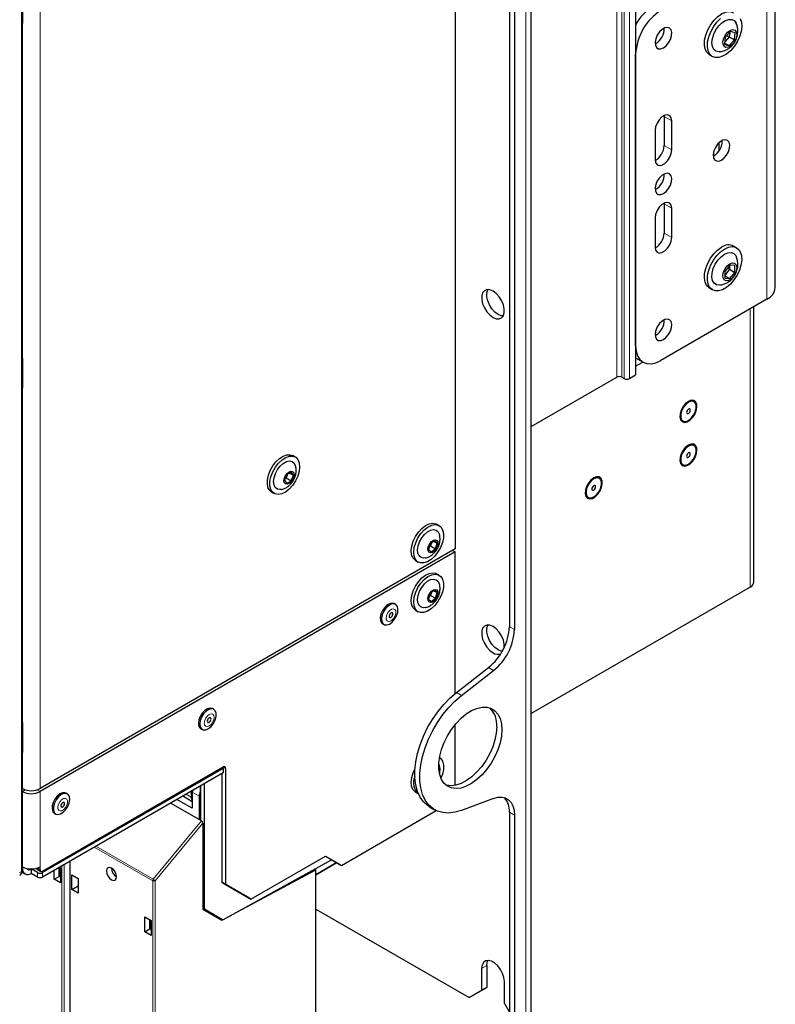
# Paper-space layout 'Blatt2' of a CAD drawing. Header units: millimetres. Extents: x 5 to 418, y 2 to 292.
# Tile 38 of 68: x 137 to 189, y 100 to 169. Entities that reach past the tile are written whole.
import ezdxf

# ---------------------------------------------------------------- set-up
doc = ezdxf.new("R2010")
doc.units = ezdxf.units.MM

psp = doc.layouts.new('Blatt2')

# ---------------------------------------------------------------- linework, layer by layer
at = {"color": 7, "linetype": 'Continuous', "lineweight": 25}
for p, q in [((179.714, 222.002), (179.714, 144.431)), ((172.39, 98.451), (172.39, 220.932)), ((170.875, 199.001), (170.875, 126.813)), ((171.229, 198.797), (171.229, 126.609)), ((167.074, 190.434), (167.074, 132.256)), ((136.743, 109.712), (136.743, 177.273)), ((189.492, 150.554), (189.492, 175.05)), ((136.775, 171.105), (136.775, 169.135)), ((136.756, 120.15), (136.756, 169.065)), ((136.775, 169.12), (136.775, 169.064)), ((186.353, 168.472), (185.979, 168.068)), ((186.269, 168.099), (186.083, 168.18)), ((186.297, 168.412), (186.269, 168.099)), ((186.682, 168.382), (186.353, 168.472)), ((186.636, 167.887), (186.682, 168.382)), ((181.128, 167.641), (181.077, 167.614)), ((185.979, 168.068), (185.934, 167.573)), ((185.934, 167.573), (186.262, 167.483)), ((185.942, 167.667), (186.262, 167.483)), ((186.269, 168.099), (185.95, 167.756)), ((186.262, 167.483), (186.636, 167.887)), ((186.269, 168.099), (186.636, 167.887)), ((179.714, 146.472), (179.714, 166.886)), ((184.874, 166.842), (185.087, 166.719)), ((181.709, 162.585), (181.712, 162.527)), ((181.712, 162.527), (181.712, 160.486)), ((182.242, 160.18), (182.242, 162.221)), ((181.075, 161.548), (181.075, 159.506)), ((185.565, 160.15), (185.565, 160.705)), ((185.165, 160.016), (185.165, 159.765)), ((185.194, 159.781), (185.143, 159.755)), ((181.128, 157.434), (181.077, 157.407)), ((181.709, 156.461), (181.712, 156.403)), ((181.712, 156.403), (181.712, 154.362)), ((182.242, 154.056), (182.242, 156.097)), ((181.075, 155.424), (181.075, 153.382)), ((186.786, 153.333), (186.574, 153.456)), ((186.308, 152.118), (185.954, 151.678)), ((186.294, 151.827), (185.954, 151.405)), ((185.954, 151.678), (185.954, 151.207)), ((186.294, 151.827), (186.12, 151.885)), ((186.294, 152.1), (186.294, 151.827)), ((186.294, 151.827), (186.661, 151.615)), ((186.661, 152.086), (186.308, 152.118)), ((186.661, 151.615), (186.661, 152.086)), ((185.954, 151.379), (186.308, 151.175)), ((185.954, 151.207), (186.308, 151.175)), ((186.308, 151.175), (186.661, 151.615)), ((184.874, 150.511), (185.087, 150.389)), ((188.906, 149.738), (181.482, 145.451)), ((187.996, 129.947), (187.996, 149.212)), ((181.128, 147.227), (181.077, 147.201)), ((136.775, 145.588), (136.775, 143.547)), ((179.714, 145.627), (180.232, 145.328)), ((179.714, 145.043), (180.219, 145.335)), ((172.39, 140.815), (178.388, 144.278)), ((178.742, 144.278), (178.918, 144.176)), ((179.272, 144.176), (179.714, 144.431)), ((136.775, 143.676), (136.756, 143.702)), ((183.796, 142.56), (183.79, 142.564)), ((183.015, 141.221), (183.021, 141.218)), ((183.796, 139.498), (183.79, 139.502)), ((155.879, 138.689), (155.703, 138.791)), ((183.015, 138.159), (183.021, 138.156)), ((155.292, 137.459), (155.136, 137.065)), ((155.239, 137.221), (155.186, 137.19)), ((155.239, 137.221), (155.209, 137.248)), ((155.345, 137.489), (155.239, 137.221)), ((155.239, 137.221), (155.593, 137.016)), ((155.598, 137.632), (155.292, 137.459)), ((155.481, 137.565), (155.749, 137.411)), ((155.593, 137.016), (155.749, 137.411)), ((155.749, 137.411), (155.598, 137.632)), ((177.167, 137.202), (177.161, 137.206)), ((155.136, 137.065), (155.287, 136.843)), ((155.287, 136.843), (155.593, 137.016)), ((154.228, 136.236), (154.405, 136.134)), ((176.386, 135.863), (176.392, 135.86)), ((165.956, 133.89), (165.779, 133.992)), ((165.328, 132.606), (165.216, 132.212)), ((165.356, 132.477), (165.274, 132.415)), ((165.302, 132.515), (165.356, 132.477)), ((165.631, 132.833), (165.328, 132.606)), ((165.41, 132.668), (165.356, 132.477)), ((165.356, 132.477), (165.71, 132.273)), ((165.588, 132.801), (165.822, 132.667)), ((165.822, 132.667), (165.631, 132.833)), ((165.71, 132.273), (165.822, 132.667)), ((167.074, 132.256), (138.012, 115.478)), ((167.074, 132.051), (138.012, 115.274)), ((165.216, 132.212), (165.407, 132.046)), ((165.407, 132.046), (165.71, 132.273)), ((167.074, 132.051), (166.898, 132.153)), ((167.074, 122.131), (167.074, 132.051)), ((164.304, 131.438), (164.481, 131.336)), ((165.956, 130.42), (165.779, 130.522)), ((187.74, 129.589), (172.39, 120.728)), ((165.328, 129.136), (165.216, 128.742)), ((165.356, 129.007), (165.274, 128.945)), ((165.302, 129.045), (165.356, 129.007)), ((165.631, 129.363), (165.328, 129.136)), ((165.41, 129.197), (165.356, 129.007)), ((165.356, 129.007), (165.71, 128.803)), ((165.588, 129.331), (165.822, 129.196)), ((165.822, 129.196), (165.631, 129.363)), ((165.71, 128.803), (165.822, 129.196)), ((162.904, 128.38), (162.816, 128.431)), ((165.216, 128.742), (165.407, 128.575)), ((165.407, 128.575), (165.71, 128.803)), ((164.304, 127.967), (164.481, 127.865)), ((161.999, 127.017), (162.088, 126.966)), ((167.168, 122.205), (169.414, 123.959)), ((167.521, 122.001), (169.768, 123.755)), ((150.176, 121.032), (150.088, 121.083)), ((136.775, 120.071), (136.775, 118.102)), ((167.074, 115.713), (167.074, 119.961)), ((149.272, 119.67), (149.36, 119.619)), ((136.756, 110.106), (136.756, 118.031)), ((136.775, 118.086), (136.775, 118.03)), ((165.928, 117.182), (165.962, 117.096)), ((138.189, 109.701), (150.829, 116.998)), ((150.829, 116.896), (138.189, 109.599)), ((150.829, 116.59), (138.189, 109.293)), ((150.74, 116.947), (150.829, 116.896)), ((150.74, 116.947), (150.74, 116.947)), ((150.74, 116.539), (150.74, 108.924)), ((150.829, 116.896), (150.829, 116.59)), ((151.005, 116.896), (151.005, 108.771)), ((149.535, 107.091), (149.535, 115.843)), ((136.775, 115.478), (136.756, 115.489)), ((136.775, 115.274), (136.756, 115.285)), ((139.923, 115.113), (139.835, 115.164)), ((148.672, 115.228), (148.672, 114.106)), ((149.226, 115.665), (149.226, 113.275)), ((164.304, 115.229), (164.481, 115.127)), ((149.149, 113.32), (147.157, 114.47)), ((148.672, 114.106), (147.599, 114.725)), ((148.05, 114.946), (148.672, 114.587)), ((149.149, 114.953), (149.149, 113.32)), ((169.768, 114.799), (167.521, 113.959)), ((139.018, 113.751), (139.107, 113.7)), ((159.12, 110.108), (165.758, 113.94)), ((165.282, 114.208), (165.635, 114.004)), ((170.875, 113.836), (170.875, 98.707)), ((149.315, 113.224), (149.149, 113.32)), ((149.402, 113.057), (149.402, 107.049)), ((171.229, 113.632), (171.229, 98.502)), ((140.095, 110.394), (140.095, 93.143)), ((150.859, 106.324), (158.412, 110.495)), ((152.773, 107.75), (157.988, 110.761)), ((157.316, 109.453), (158.785, 110.301)), ((158.785, 110.301), (157.316, 109.453)), ((157.988, 110.761), (159.12, 110.108)), ((157.988, 110.761), (158.854, 110.261)), ((158.412, 110.495), (158.412, 110.516)), ((136.724, 109.639), (136.956, 109.505)), ((136.775, 109.905), (136.775, 110.008)), ((137.394, 109.854), (137.394, 109.548)), ((137.836, 109.599), (137.394, 109.854)), ((137.799, 109.842), (138.064, 109.689)), ((138.012, 109.803), (138.012, 110.008)), ((138.992, 109.133), (138.992, 109.756)), ((139.346, 109.337), (139.346, 109.961)), ((139.35, 109.963), (139.434, 109.914)), ((139.382, 109.316), (139.382, 109.944)), ((139.434, 109.914), (139.434, 108.877)), ((151.126, 106.472), (157.316, 109.8)), ((157.237, 109.846), (157.316, 109.8)), ((157.316, 96.253), (157.316, 109.8)), ((158.854, 110.261), (159.12, 110.108)), ((137.836, 109.293), (137.394, 109.548)), ((138.992, 109.133), (139.346, 109.337)), ((139.434, 108.877), (138.992, 109.133)), ((139.386, 109.314), (139.346, 109.337)), ((139.386, 109.314), (139.434, 109.342)), ((140.233, 108.416), (140.233, 109.453)), ((140.233, 109.453), (140.675, 109.198)), ((140.675, 109.198), (140.675, 108.161)), ((150.74, 108.924), (151.005, 108.771)), ((152.508, 107.904), (150.74, 108.924)), ((140.233, 108.416), (140.675, 108.671)), ((140.675, 108.161), (140.233, 108.416)), ((151.005, 108.771), (152.773, 107.75)), ((152.773, 107.75), (152.508, 107.904)), ((149.402, 107.125), (150.498, 106.492)), ((149.402, 107.049), (150.751, 106.27)), ((149.561, 107.033), (150.798, 106.319)), ((157.316, 107.044), (168.047, 100.849)), ((145.356, 106.496), (145.798, 106.241)), ((145.356, 105.459), (145.356, 106.496)), ((145.71, 105.663), (145.71, 106.291)), ((145.746, 105.642), (145.746, 106.27)), ((145.798, 106.241), (145.798, 105.204)), ((150.452, 106.443), (150.517, 106.481)), ((150.498, 106.492), (150.798, 106.319)), ((150.751, 106.27), (150.833, 106.315)), ((145.356, 105.459), (145.71, 105.663)), ((145.798, 105.204), (145.356, 105.459)), ((145.749, 105.64), (145.71, 105.663)), ((145.749, 105.64), (145.798, 105.668)), ((168.931, 102.891), (168.931, 101.36)), ((169.284, 103.095), (169.284, 101.564)), ((168.047, 100.849), (168.931, 101.36)), ((169.284, 101.564), (168.4, 101.054)), ((168.931, 101.36), (169.284, 101.564)), ((170.522, 100.441), (170.522, 101.972)), ((168.4, 101.054), (168.047, 100.849)), ((170.522, 100.441), (170.875, 99.829))]:
    psp.add_line(p, q, dxfattribs=at)
at = {"color": 7, "linetype": 'Continuous', "lineweight": 18}
for p, q in [((178.388, 144.278), (178.388, 221.849)), ((178.742, 221.849), (178.742, 144.278)), ((178.918, 144.176), (178.918, 221.747)), ((179.272, 221.747), (179.272, 144.176)), ((172.024, 220.417), (172.024, 97.946)), ((136.727, 109.69), (136.727, 177.251)), ((188.906, 149.738), (188.906, 174.234)), ((138.012, 173.657), (138.012, 115.478)), ((136.743, 120.131), (136.743, 169.046)), ((136.775, 169.064), (136.775, 145.588)), ((182.242, 162.221), (181.712, 162.527)), ((182.242, 160.18), (181.712, 160.486)), ((185.194, 160.123), (185.194, 159.781)), ((182.242, 156.097), (181.712, 156.403)), ((182.242, 154.056), (181.712, 154.362)), ((187.74, 129.589), (187.74, 149.064)), ((136.775, 145.091), (136.743, 145.02)), ((136.775, 143.547), (136.775, 120.071)), ((170.875, 126.813), (171.229, 126.609)), ((169.768, 123.755), (169.414, 123.959)), ((167.168, 122.205), (167.521, 122.001)), ((136.756, 120.16), (136.762, 120.157)), ((136.743, 110.087), (136.743, 118.012)), ((136.775, 118.03), (136.775, 115.478)), ((151.005, 116.896), (150.829, 116.998)), ((136.978, 115.391), (136.775, 115.274)), ((136.775, 110.008), (136.775, 115.274)), ((137.81, 115.391), (138.012, 115.274)), ((138.012, 110.008), (138.012, 115.274)), ((148.235, 115.092), (148.586, 114.89)), ((148.586, 114.89), (148.586, 115.295)), ((149.149, 114.953), (148.672, 115.228)), ((149.263, 115.686), (149.263, 113.254)), ((171.229, 113.632), (170.875, 113.836)), ((145.942, 109.134), (149.315, 113.224)), ((149.402, 113.057), (146.073, 109.019)), ((145.898, 109.02), (141.807, 111.382)), ((141.928, 111.452), (145.942, 109.134)), ((140.132, 110.415), (140.132, 93.092)), ((136.575, 109.614), (136.727, 109.69)), ((136.743, 110.086), (136.743, 110.087)), ((136.743, 109.924), (136.775, 109.905)), ((136.87, 109.96), (136.775, 109.905)), ((137.394, 109.854), (137.385, 109.86)), ((137.81, 109.92), (138.012, 109.803)), ((137.836, 109.293), (137.836, 109.599)), ((138.189, 109.599), (138.189, 109.293)), ((139.534, 93.438), (139.534, 110.07)), ((139.709, 110.171), (139.709, 93.437)), ((145.898, 89.764), (145.898, 109.02)), ((146.073, 109.019), (146.073, 89.763)), ((149.402, 107.167), (149.535, 107.091)), ((149.561, 107.033), (149.402, 107.125)), ((169.284, 103.095), (168.931, 102.891))]:
    psp.add_line(p, q, dxfattribs=at)
at = {"color": 7, "linetype": 'Continuous', "lineweight": 25, "flags": 128}
for points in [[(184.874, 166.842), (184.853, 166.855), (184.686, 167.016), (184.574, 167.247), (184.525, 167.535), (184.54, 167.866), (184.619, 168.22), (184.757, 168.58), (184.948, 168.926), (185.18, 169.238), (185.442, 169.501), (185.719, 169.699), (185.997, 169.823), (186.259, 169.866), (186.493, 169.825), (186.574, 169.787)], [(136.775, 169.064), (136.761, 168.993), (136.756, 168.983)], [(187.038, 169.383), (187.119, 169.121), (187.137, 168.81), (187.09, 168.465), (186.98, 168.105), (186.814, 167.75), (186.601, 167.419), (186.352, 167.129), (186.081, 166.897), (185.802, 166.735), (185.53, 166.651), (185.28, 166.65), (185.066, 166.732), (184.898, 166.893), (184.786, 167.124), (184.737, 167.413), (184.752, 167.743), (184.831, 168.098), (184.969, 168.458), (185.16, 168.803), (185.393, 169.116), (185.654, 169.378)], [(185.61, 167.055), (185.531, 167.051), (185.334, 167.097), (185.182, 167.224), (185.086, 167.424), (185.053, 167.68), (185.085, 167.974), (185.181, 168.284), (185.332, 168.588), (185.529, 168.862), (185.755, 169.086), (185.995, 169.244), (186.231, 169.324), (186.445, 169.32), (186.621, 169.233), (186.747, 169.068), (186.747, 169.068)], [(181.659, 167.335), (181.848, 167.481), (182.017, 167.684), (182.147, 167.922), (182.224, 168.17), (182.24, 168.4), (182.193, 168.587), (182.088, 168.712), (181.936, 168.761), (181.755, 168.728), (181.563, 168.617), (181.381, 168.441), (181.229, 168.217), (181.124, 167.971), (181.077, 167.728), (181.093, 167.517), (181.17, 167.358), (181.3, 167.27), (181.469, 167.262), (181.659, 167.335)], [(186.753, 168.459), (186.793, 168.281), (186.768, 168.062), (186.68, 167.832), (186.542, 167.621), (186.373, 167.459), (186.194, 167.366), (186.031, 167.356), (185.906, 167.43), (185.834, 167.578), (185.827, 167.78), (185.884, 168.008), (185.999, 168.233), (186.155, 168.422), (186.332, 168.552), (186.506, 168.604), (186.653, 168.572), (186.753, 168.459)], [(182.242, 162.221), (182.207, 162.431), (182.105, 162.575), (181.95, 162.636), (181.76, 162.606), (181.557, 162.489), (181.367, 162.299), (181.212, 162.059), (181.11, 161.798), (181.075, 161.548)], [(185.724, 159.475), (185.914, 159.621), (186.083, 159.824), (186.213, 160.062), (186.29, 160.31), (186.306, 160.54), (186.259, 160.728), (186.154, 160.853), (186.002, 160.902), (185.82, 160.869), (185.628, 160.758), (185.447, 160.581), (185.295, 160.357), (185.19, 160.111), (185.143, 159.869), (185.159, 159.657), (185.236, 159.498), (185.366, 159.41), (185.535, 159.402), (185.724, 159.475)], [(181.075, 159.506), (181.11, 159.296), (181.212, 159.152), (181.367, 159.091), (181.557, 159.121), (181.76, 159.238), (181.95, 159.428), (182.105, 159.668), (182.207, 159.929), (182.242, 160.18)], [(181.659, 157.128), (181.848, 157.274), (182.017, 157.477), (182.147, 157.715), (182.224, 157.963), (182.24, 158.193), (182.193, 158.381), (182.088, 158.506), (181.936, 158.554), (181.755, 158.522), (181.563, 158.411), (181.381, 158.234), (181.229, 158.01), (181.124, 157.764), (181.077, 157.522), (181.093, 157.31), (181.17, 157.151), (181.3, 157.063), (181.469, 157.055), (181.659, 157.128)], [(182.242, 156.097), (182.207, 156.307), (182.105, 156.451), (181.95, 156.512), (181.76, 156.482), (181.557, 156.365), (181.367, 156.175), (181.212, 155.935), (181.11, 155.674), (181.075, 155.424)], [(181.075, 153.382), (181.11, 153.172), (181.212, 153.028), (181.367, 152.967), (181.557, 152.997), (181.76, 153.114), (181.95, 153.304), (182.105, 153.544), (182.207, 153.805), (182.242, 154.056)], [(184.874, 150.511), (184.85, 150.526), (184.683, 150.688), (184.573, 150.921), (184.524, 151.21), (184.541, 151.541), (184.621, 151.896), (184.76, 152.256), (184.952, 152.601), (185.185, 152.912), (185.447, 153.174), (185.724, 153.372)], [(185.937, 153.249), (186.214, 153.372), (186.476, 153.413), (186.709, 153.37), (186.901, 153.247), (187.04, 153.048), (187.12, 152.785), (187.137, 152.473), (187.088, 152.128), (186.978, 151.768), (186.811, 151.413), (186.597, 151.083), (186.348, 150.794), (186.076, 150.563), (185.797, 150.402), (185.525, 150.319), (185.276, 150.32), (185.062, 150.404), (184.895, 150.566), (184.785, 150.798), (184.736, 151.087), (184.753, 151.419), (184.833, 151.774), (184.972, 152.133), (185.164, 152.478), (185.397, 152.79), (185.659, 153.052), (185.937, 153.249)], [(185.937, 152.882), (186.175, 152.981), (186.396, 152.998), (186.582, 152.931), (186.721, 152.784), (186.757, 152.714)], [(185.613, 150.724), (185.584, 150.722), (185.379, 150.747), (185.214, 150.855), (185.104, 151.038), (185.055, 151.282), (185.071, 151.569), (185.152, 151.877), (185.291, 152.185), (185.477, 152.468), (185.698, 152.706), (185.937, 152.882)], [(186.308, 152.208), (186.483, 152.272), (186.635, 152.251), (186.743, 152.148), (186.792, 151.978), (186.775, 151.763), (186.696, 151.532), (186.564, 151.317), (186.397, 151.146), (186.218, 151.043), (186.052, 151.022), (185.92, 151.084), (185.84, 151.223), (185.824, 151.419), (185.873, 151.646), (185.98, 151.872), (186.132, 152.069), (186.308, 152.208)], [(169.726, 150.301), (169.502, 150.394), (169.296, 150.404), (169.125, 150.331), (169.002, 150.182), (168.939, 149.968), (168.939, 149.707), (169.002, 149.419), (169.125, 149.128), (169.296, 148.858), (169.502, 148.631), (169.726, 148.464), (169.95, 148.372), (170.156, 148.362), (170.327, 148.434), (170.45, 148.583), (170.514, 148.797), (170.514, 149.059), (170.45, 149.347), (170.327, 149.637), (170.156, 149.907), (169.95, 150.135), (169.726, 150.301)], [(170.08, 148.668), (169.856, 148.835), (169.65, 149.062), (169.478, 149.332), (169.356, 149.623), (169.292, 149.911), (169.292, 150.172), (169.356, 150.386), (169.369, 150.41)], [(170.437, 148.56), (170.304, 148.576), (170.08, 148.668)], [(181.659, 146.921), (181.848, 147.067), (182.017, 147.27), (182.147, 147.508), (182.224, 147.756), (182.24, 147.986), (182.193, 148.174), (182.088, 148.299), (181.936, 148.348), (181.755, 148.315), (181.563, 148.204), (181.381, 148.027), (181.229, 147.803), (181.124, 147.557), (181.077, 147.315), (181.093, 147.103), (181.17, 146.945), (181.3, 146.856), (181.469, 146.848), (181.659, 146.921)], [(179.714, 146.472), (179.748, 146.094), (179.849, 145.769), (180.012, 145.51), (180.232, 145.328), (180.5, 145.229), (180.805, 145.216), (181.137, 145.292), (181.482, 145.451)], [(136.756, 145.691), (136.761, 145.674), (136.775, 145.588)], [(136.775, 143.547), (136.761, 143.477), (136.756, 143.466)], [(183.409, 142.583), (183.213, 142.433), (183.039, 142.224), (182.905, 141.978), (182.826, 141.723), (182.81, 141.486), (182.858, 141.292), (182.966, 141.164), (183.123, 141.113), (183.31, 141.147), (183.508, 141.262), (183.695, 141.444), (183.851, 141.674), (183.959, 141.928), (184.008, 142.177), (183.991, 142.396), (183.912, 142.559), (183.778, 142.65), (183.604, 142.658), (183.409, 142.583)], [(183.403, 142.525), (183.215, 142.379), (183.05, 142.174), (182.928, 141.935), (182.863, 141.691), (182.863, 141.471), (182.928, 141.302), (183.015, 141.221)], [(183.409, 142.522), (183.221, 142.375), (183.056, 142.17), (182.934, 141.931), (182.869, 141.687), (182.869, 141.468), (182.934, 141.299), (183.056, 141.201), (183.221, 141.186), (183.409, 141.256), (183.596, 141.403), (183.761, 141.608), (183.883, 141.847), (183.948, 142.091), (183.948, 142.31), (183.883, 142.479), (183.761, 142.577), (183.596, 142.592), (183.409, 142.522)], [(183.409, 142.042), (183.358, 142.001), (183.315, 141.943), (183.286, 141.877), (183.276, 141.812), (183.286, 141.76), (183.315, 141.727), (183.358, 141.718), (183.409, 141.736), (183.459, 141.777), (183.502, 141.835), (183.531, 141.901), (183.541, 141.966), (183.531, 142.018), (183.502, 142.051), (183.459, 142.06), (183.409, 142.042)], [(183.409, 139.521), (183.213, 139.371), (183.039, 139.162), (182.905, 138.916), (182.826, 138.661), (182.81, 138.424), (182.858, 138.23), (182.966, 138.102), (183.123, 138.051), (183.31, 138.085), (183.508, 138.199), (183.695, 138.382), (183.851, 138.612), (183.959, 138.866), (184.008, 139.115), (183.991, 139.334), (183.912, 139.497), (183.778, 139.588), (183.604, 139.596), (183.409, 139.521)], [(183.403, 139.463), (183.215, 139.317), (183.05, 139.112), (182.928, 138.873), (182.863, 138.629), (182.863, 138.409), (182.928, 138.24), (183.015, 138.159)], [(183.409, 139.46), (183.221, 139.313), (183.056, 139.108), (182.934, 138.869), (182.869, 138.625), (182.869, 138.406), (182.934, 138.237), (183.056, 138.139), (183.221, 138.124), (183.409, 138.194), (183.596, 138.341), (183.761, 138.546), (183.883, 138.785), (183.948, 139.029), (183.948, 139.248), (183.883, 139.417), (183.761, 139.515), (183.596, 139.53), (183.409, 139.46)], [(154.228, 136.236), (154.115, 136.325), (153.992, 136.519), (153.929, 136.776), (153.932, 137.08), (154, 137.411), (154.128, 137.748), (154.309, 138.07), (154.531, 138.357), (154.78, 138.592), (155.041, 138.758), (155.298, 138.847), (155.533, 138.851), (155.703, 138.791)], [(156.185, 138.001), (156.15, 137.681), (156.051, 137.345), (155.895, 137.012), (155.692, 136.705), (155.454, 136.442), (155.197, 136.24), (154.936, 136.112), (154.688, 136.065), (154.469, 136.103), (154.292, 136.223), (154.168, 136.417), (154.106, 136.674), (154.109, 136.978), (154.176, 137.309), (154.305, 137.646), (154.486, 137.968), (154.708, 138.255), (154.957, 138.49), (155.218, 138.656), (155.475, 138.745), (155.71, 138.749), (155.91, 138.67), (156.061, 138.511), (156.155, 138.283), (156.185, 138.001)], [(183.409, 138.98), (183.358, 138.939), (183.315, 138.881), (183.286, 138.815), (183.276, 138.75), (183.286, 138.698), (183.315, 138.665), (183.358, 138.656), (183.409, 138.674), (183.459, 138.715), (183.502, 138.773), (183.531, 138.839), (183.541, 138.904), (183.531, 138.956), (183.502, 138.989), (183.459, 138.998), (183.409, 138.98)], [(154.915, 136.421), (154.812, 136.407), (154.627, 136.441), (154.483, 136.553), (154.393, 136.735), (154.364, 136.971), (154.398, 137.244), (154.492, 137.529), (154.639, 137.805), (154.826, 138.05), (155.039, 138.242), (155.261, 138.367), (155.472, 138.415), (155.657, 138.381), (155.801, 138.269), (155.885, 138.107)], [(155.796, 137.437), (155.768, 137.265), (155.69, 137.089), (155.574, 136.935), (155.439, 136.827), (155.304, 136.782), (155.19, 136.806), (155.115, 136.896), (155.089, 137.038), (155.117, 137.21), (155.195, 137.386), (155.311, 137.54), (155.446, 137.648), (155.581, 137.693), (155.695, 137.669), (155.771, 137.579), (155.796, 137.437)], [(176.779, 137.225), (176.584, 137.075), (176.41, 136.866), (176.276, 136.62), (176.197, 136.365), (176.181, 136.128), (176.229, 135.935), (176.337, 135.806), (176.493, 135.756), (176.681, 135.789), (176.878, 135.904), (177.066, 136.086), (177.222, 136.316), (177.33, 136.57), (177.378, 136.82), (177.362, 137.038), (177.283, 137.201), (177.149, 137.292), (176.975, 137.3), (176.779, 137.225)], [(176.773, 137.167), (176.586, 137.021), (176.421, 136.816), (176.299, 136.577), (176.234, 136.333), (176.234, 136.113), (176.299, 135.944), (176.386, 135.863)], [(176.779, 137.164), (176.592, 137.018), (176.427, 136.812), (176.305, 136.574), (176.24, 136.329), (176.24, 136.11), (176.305, 135.941), (176.427, 135.843), (176.592, 135.828), (176.779, 135.898), (176.967, 136.045), (177.132, 136.25), (177.254, 136.489), (177.319, 136.733), (177.319, 136.953), (177.254, 137.121), (177.132, 137.219), (176.967, 137.234), (176.779, 137.164)], [(176.779, 136.684), (176.729, 136.643), (176.686, 136.585), (176.657, 136.519), (176.647, 136.455), (176.657, 136.402), (176.686, 136.369), (176.729, 136.36), (176.779, 136.378), (176.83, 136.419), (176.873, 136.477), (176.902, 136.543), (176.912, 136.608), (176.902, 136.66), (176.873, 136.693), (176.83, 136.702), (176.779, 136.684)], [(164.304, 131.438), (164.268, 131.461), (164.118, 131.622), (164.027, 131.851), (163.999, 132.135), (164.036, 132.456), (164.137, 132.793), (164.295, 133.125), (164.499, 133.431), (164.738, 133.692), (164.995, 133.892), (165.256, 134.018), (165.503, 134.062), (165.721, 134.021), (165.779, 133.992)], [(165.868, 132.046), (165.645, 131.76), (165.395, 131.528), (165.133, 131.364), (164.878, 131.278), (164.643, 131.276), (164.445, 131.358), (164.295, 131.52), (164.203, 131.749), (164.175, 132.033), (164.213, 132.354), (164.314, 132.691), (164.471, 133.022), (164.676, 133.329), (164.914, 133.59), (165.172, 133.79), (165.433, 133.915), (165.68, 133.959), (165.898, 133.919), (166.073, 133.796), (166.195, 133.599), (166.255, 133.34), (166.25, 133.036), (166.181, 132.704), (166.051, 132.368), (165.868, 132.046)], [(164.994, 131.623), (164.866, 131.609), (164.685, 131.651), (164.547, 131.772), (164.464, 131.96), (164.441, 132.202), (164.482, 132.476), (164.582, 132.762), (164.734, 133.036), (164.925, 133.275), (165.14, 133.461), (165.361, 133.578), (165.57, 133.617), (165.752, 133.575), (165.889, 133.454), (165.962, 133.304)], [(165.739, 132.247), (165.616, 132.103), (165.479, 132.011), (165.348, 131.983), (165.242, 132.025), (165.179, 132.131), (165.168, 132.283), (165.209, 132.459), (165.299, 132.632), (165.421, 132.776), (165.559, 132.868), (165.69, 132.896), (165.795, 132.854), (165.859, 132.748), (165.87, 132.596), (165.828, 132.42), (165.739, 132.247)], [(164.304, 127.967), (164.268, 127.99), (164.118, 128.151), (164.027, 128.381), (163.999, 128.665), (164.036, 128.986), (164.137, 129.322), (164.295, 129.654), (164.499, 129.96), (164.738, 130.222), (164.995, 130.421), (165.256, 130.547), (165.503, 130.591), (165.721, 130.551), (165.779, 130.522)], [(165.868, 128.576), (165.645, 128.29), (165.395, 128.057), (165.133, 127.893), (164.878, 127.808), (164.643, 127.806), (164.445, 127.888), (164.295, 128.049), (164.203, 128.279), (164.175, 128.563), (164.213, 128.884), (164.314, 129.22), (164.471, 129.552), (164.676, 129.858), (164.914, 130.119), (165.172, 130.319), (165.433, 130.445), (165.68, 130.489), (165.898, 130.449), (166.073, 130.326), (166.195, 130.129), (166.255, 129.87), (166.25, 129.565), (166.181, 129.234), (166.051, 128.897), (165.868, 128.576)], [(164.994, 128.153), (164.866, 128.139), (164.685, 128.181), (164.547, 128.301), (164.464, 128.49), (164.441, 128.731), (164.482, 129.006), (164.582, 129.292), (164.734, 129.566), (164.925, 129.805), (165.14, 129.991), (165.361, 130.108), (165.57, 130.147), (165.752, 130.104), (165.889, 129.984), (165.962, 129.834)], [(165.739, 128.777), (165.616, 128.633), (165.479, 128.541), (165.348, 128.513), (165.242, 128.555), (165.179, 128.66), (165.168, 128.812), (165.209, 128.988), (165.299, 129.161), (165.421, 129.305), (165.559, 129.398), (165.69, 129.425), (165.795, 129.383), (165.859, 129.278), (165.87, 129.126), (165.828, 128.95), (165.739, 128.777)], [(162.816, 128.431), (162.693, 128.468), (162.515, 128.441), (162.325, 128.336), (162.144, 128.165), (161.992, 127.946), (161.884, 127.703), (161.834, 127.463), (161.845, 127.25), (161.917, 127.089), (161.999, 127.017)], [(162.782, 128.417), (162.604, 128.39), (162.414, 128.285), (162.233, 128.114), (162.08, 127.895), (161.973, 127.652), (161.922, 127.412), (161.933, 127.199), (162.006, 127.038), (162.131, 126.946), (162.296, 126.933), (162.483, 126.999), (162.671, 127.139), (162.84, 127.337), (162.972, 127.571), (163.052, 127.816), (163.072, 128.046), (163.03, 128.235), (162.929, 128.364), (162.782, 128.417)], [(162.65, 127.793), (162.601, 127.784), (162.549, 127.75), (162.503, 127.696), (162.469, 127.631), (162.453, 127.565), (162.456, 127.508), (162.48, 127.468), (162.519, 127.451), (162.568, 127.461), (162.619, 127.495), (162.666, 127.548), (162.699, 127.613), (162.716, 127.679), (162.712, 127.736), (162.689, 127.776), (162.65, 127.793)], [(170.519, 125.379), (170.514, 125.583), (170.45, 125.871), (170.327, 126.162), (170.156, 126.432), (169.95, 126.659), (169.726, 126.826), (169.502, 126.918), (169.296, 126.928), (169.125, 126.856), (169.002, 126.707), (168.939, 126.492), (168.939, 126.231), (169.002, 125.943), (169.125, 125.653), (169.296, 125.383), (169.502, 125.155), (169.726, 124.989), (169.726, 124.989)], [(170.08, 125.193), (169.856, 125.359), (169.65, 125.587), (169.478, 125.857), (169.356, 126.147), (169.292, 126.435), (169.292, 126.697), (169.356, 126.911), (169.369, 126.934)], [(170.368, 125.089), (170.304, 125.101), (170.08, 125.193)], [(165.282, 114.208), (165.15, 114.293), (164.86, 114.552), (164.622, 114.882), (164.44, 115.277), (164.316, 115.729), (164.254, 116.231), (164.254, 116.773), (164.316, 117.347), (164.44, 117.942), (164.622, 118.547), (164.86, 119.152), (165.15, 119.746), (165.487, 120.319), (165.863, 120.861), (166.274, 121.361), (166.711, 121.812), (167.168, 122.205)], [(167.521, 113.959), (167.065, 113.825), (166.628, 113.771), (166.217, 113.798), (165.84, 113.904), (165.504, 114.089), (165.214, 114.348), (164.976, 114.678), (164.793, 115.073), (164.67, 115.525), (164.607, 116.027), (164.607, 116.569), (164.67, 117.143), (164.793, 117.738), (164.976, 118.343), (165.214, 118.948), (165.504, 119.542), (165.84, 120.115), (166.217, 120.657), (166.628, 121.157), (167.065, 121.608), (167.521, 122.001)], [(150.088, 121.083), (150.078, 121.089), (149.92, 121.121), (149.737, 121.073), (149.547, 120.949), (149.372, 120.763), (149.23, 120.535), (149.137, 120.29), (149.103, 120.055)], [(149.191, 120.004), (149.219, 119.803), (149.307, 119.659), (149.444, 119.587), (149.617, 119.595), (149.806, 119.682), (149.991, 119.839), (150.152, 120.049), (150.271, 120.289), (150.336, 120.532), (150.339, 120.754), (150.28, 120.928), (150.166, 121.038), (150.009, 121.07), (149.825, 121.022), (149.636, 120.898), (149.461, 120.712), (149.319, 120.484), (149.225, 120.239), (149.191, 120.004)], [(170.345, 119.61), (170.313, 119.161), (170.219, 118.687), (170.064, 118.204), (169.854, 117.724), (169.595, 117.262), (169.294, 116.83), (168.959, 116.442), (168.601, 116.109), (168.229, 115.839), (167.854, 115.641), (167.488, 115.521), (167.14, 115.482), (166.821, 115.524), (166.54, 115.648), (166.304, 115.849), (166.122, 116.121), (165.997, 116.457), (165.933, 116.847), (165.933, 117.28), (165.997, 117.743), (166.122, 118.223), (166.304, 118.706), (166.54, 119.179), (166.821, 119.627), (167.14, 120.039), (167.488, 120.401), (167.854, 120.703), (168.229, 120.938), (168.601, 121.098), (168.959, 121.178), (169.294, 121.176), (169.595, 121.093), (169.854, 120.93), (170.064, 120.693), (170.219, 120.387), (170.313, 120.023), (170.345, 119.61)], [(136.756, 120.174), (136.761, 120.157), (136.774, 120.094)], [(149.724, 120.201), (149.733, 120.147), (149.761, 120.113), (149.804, 120.104), (149.854, 120.12), (149.905, 120.16), (149.949, 120.218), (149.978, 120.284), (149.989, 120.348), (149.98, 120.402), (149.952, 120.436), (149.909, 120.445), (149.859, 120.429), (149.808, 120.389), (149.764, 120.331), (149.735, 120.265), (149.724, 120.201)], [(169.991, 119.814), (169.959, 119.365), (169.865, 118.891), (169.711, 118.408), (169.501, 117.928), (169.241, 117.466), (168.94, 117.035), (168.605, 116.646), (168.247, 116.313), (167.875, 116.043), (167.501, 115.846), (167.135, 115.725), (166.787, 115.686), (166.468, 115.728), (166.406, 115.747)], [(136.775, 118.03), (136.761, 117.96), (136.756, 117.949)], [(165.982, 117.666), (166.073, 117.588), (166.195, 117.391), (166.255, 117.132), (166.25, 116.827), (166.181, 116.496), (166.077, 116.217)], [(164.304, 115.229), (164.268, 115.252), (164.118, 115.413), (164.027, 115.643), (163.999, 115.927), (164.036, 116.248), (164.137, 116.584), (164.259, 116.851)], [(139.835, 115.164), (139.759, 115.194), (139.588, 115.191), (139.4, 115.108), (139.214, 114.954), (139.051, 114.747), (138.929, 114.508), (138.861, 114.264), (138.854, 114.041), (138.909, 113.863), (139.018, 113.751)], [(139.983, 115.067), (139.848, 115.143), (139.677, 115.14), (139.488, 115.057), (139.302, 114.903), (139.14, 114.696), (139.018, 114.457), (138.949, 114.213), (138.943, 113.99), (138.998, 113.812), (139.109, 113.698), (139.264, 113.661), (139.447, 113.705), (139.636, 113.825), (139.813, 114.008), (139.957, 114.234), (140.054, 114.479), (140.092, 114.716), (140.067, 114.919), (139.983, 115.067)], [(148.687, 115.356), (148.679, 115.312), (148.672, 115.228)], [(139.711, 114.507), (139.673, 114.526), (139.624, 114.519), (139.573, 114.487), (139.526, 114.435), (139.491, 114.371), (139.472, 114.304), (139.474, 114.246), (139.496, 114.204), (139.534, 114.185), (139.582, 114.192), (139.634, 114.224), (139.681, 114.276), (139.716, 114.34), (139.734, 114.407), (139.732, 114.465), (139.711, 114.507)], [(148.05, 114.946), (148.046, 114.948), (148.018, 114.967)], [(169.768, 114.799), (170.066, 114.879), (170.345, 114.889), (170.597, 114.831), (170.815, 114.705), (170.992, 114.516), (171.122, 114.268), (171.202, 113.971), (171.229, 113.632)], [(143.015, 109.104), (143.15, 109.057), (143.265, 109.08), (143.342, 109.168), (143.369, 109.308), (143.342, 109.48), (143.265, 109.657), (143.15, 109.812), (143.015, 109.921), (142.88, 109.968), (142.765, 109.946), (142.689, 109.857), (142.662, 109.717), (142.689, 109.545), (142.765, 109.368), (142.88, 109.213), (143.015, 109.104)], [(170.522, 101.972), (170.489, 102.25), (170.395, 102.542), (170.247, 102.825), (170.057, 103.076), (169.839, 103.276), (169.613, 103.406), (169.396, 103.458), (169.205, 103.427), (169.057, 103.315), (168.963, 103.131), (168.931, 102.891)], [(169.284, 103.095), (169.316, 103.335), (169.369, 103.459)]]:
    psp.add_lwpolyline(points, dxfattribs=at)
at = {"color": 7, "linetype": 'Continuous', "lineweight": 18, "flags": 128}
for points in [[(162.754, 128.065), (162.627, 128.04), (162.494, 127.952), (162.374, 127.814), (162.286, 127.646), (162.244, 127.475), (162.253, 127.326), (162.313, 127.223), (162.414, 127.18), (162.541, 127.204), (162.675, 127.292), (162.795, 127.43), (162.883, 127.598), (162.925, 127.769), (162.915, 127.918), (162.856, 128.022), (162.754, 128.065)], [(149.513, 120.083), (149.537, 119.945), (149.61, 119.856), (149.72, 119.832), (149.851, 119.875), (149.982, 119.978), (150.095, 120.127), (150.171, 120.298), (150.2, 120.466), (150.176, 120.604), (150.103, 120.692), (149.993, 120.717), (149.862, 120.674), (149.73, 120.571), (149.618, 120.422), (149.541, 120.251), (149.513, 120.083)], [(139.882, 114.748), (139.784, 114.797), (139.658, 114.778), (139.524, 114.696), (139.402, 114.561), (139.311, 114.395), (139.264, 114.223), (139.269, 114.071), (139.325, 113.963), (139.423, 113.914), (139.549, 113.933), (139.683, 114.015), (139.804, 114.15), (139.896, 114.316), (139.942, 114.488), (139.937, 114.64), (139.882, 114.748)]]:
    psp.add_lwpolyline(points, dxfattribs=at)
at = {"color": 7, "linetype": 'Continuous', "lineweight": 25}
for centre, radius, start, end in [((182.893, 167.163), 3.65, 122.12721, 151.12204), ((183.552, 166.711), 3.842, 122.60548, 177.39452), ((180.506, 168.672), 1.204, 301.12536, 1.76612), ((184.572, 160.812), 1.204, 301.12536, 1.76612), ((180.484, 160.524), 1.228, 298.88584, 358.22805), ((180.506, 158.465), 1.204, 301.12536, 1.76612), ((180.484, 154.4), 1.228, 298.88584, 358.22805), ((186.22, 152.705), 0.83, 64.69423, 126.61623), ((188.491, 150.654), 1.006, 294.37466, 354.3052), ((180.506, 148.258), 1.204, 301.12536, 1.76612), ((178.565, 143.937), 0.384, 62.60967, 117.39033), ((179.095, 144.517), 0.384, 242.60967, 297.39033), ((183.627, 142.233), 0.369, 63.79572, 127.51474), ((183.627, 139.171), 0.369, 63.79572, 127.51474), ((176.998, 136.875), 0.369, 63.79572, 127.51474), ((187.558, 129.99), 0.44, 294.37466, 354.3052), ((166.97, 127.011), 3.91, 308.69084, 357.09274), ((167.324, 126.807), 3.91, 308.69084, 357.09274), ((170.058, 125.447), 0.565, 234.10327, 291.76044), ((168.294, 119.936), 1.701, 355.89216, 44.36227), ((149.498, 119.998), 0.399, 171.91173, 235.48023), ((150.898, 116.913), 0.109, 350.78596, 129.20329), ((165.134, 115.867), 0.981, 154.16878, 230.11601), ((137.394, 116.672), 1.345, 242.60967, 297.39033), ((137.394, 116.468), 1.345, 242.60967, 297.39033), ((169.504, 113.933), 1.375, 355.97315, 42.24357), ((136.718, 109.714), 0.025, 289.61793, 355.10021), ((136.732, 110.108), 0.024, 297.47499, 355.28164), ((137.152, 109.844), 0.382, 170.78596, 309.20329), ((137.394, 111.202), 1.345, 242.60967, 297.39033), ((137.255, 110.022), 0.217, 216.33269, 309.57117), ((137.852, 109.927), 0.1, 193.25058, 238.36327), ((138.012, 109.94), 0.384, 242.60967, 297.39033), ((138.12, 109.786), 0.109, 170.78596, 309.20329), ((143.758, 109.942), 0.743, 181.60056, 238.39406), ((138.012, 109.634), 0.384, 242.60967, 297.39033)]:
    psp.add_arc(centre, radius, start, end, dxfattribs=at)
at = {"color": 7, "linetype": 'Continuous', "lineweight": 18}
for centre, radius, start, end in [((136.732, 169.067), 0.0241, 297.52408, 354.66958), ((136.732, 120.152), 0.024, 297.47499, 355.28164), ((136.732, 118.033), 0.0241, 297.53044, 354.59073), ((148.67, 115.048), 0.18, 241.9209, 270.5257), ((146.09, 109.011), 0.192, 140.22793, 177.36071), ((145.987, 109.191), 0.193, 242.65648, 296.76622), ((145.684, 108.707), 0.5, 38.7383, 58.8203)]:
    psp.add_arc(centre, radius, start, end, dxfattribs=at)
for centre, major_axis, ratio, start_param, end_param in [((136.81, 169.089), (0.0462, 0.0887), 0.546409, 1.315828, 2.332537), ((136.81, 120.174), (0.0462, 0.0887), 0.546409, 2.332537, 3.394553), ((136.773, 120.193), (0.0214, 0.0453), 0.514298, 3.32574, 3.603779), ((136.81, 118.055), (0.0462, 0.0887), 0.546409, 1.315828, 2.332537), ((149.124, 115.192), (0.383, 0.645), 0.585717, 2.3636, 2.937337)]:
    psp.add_ellipse(centre, major_axis=major_axis, ratio=ratio, start_param=start_param, end_param=end_param, dxfattribs=at)
at = {"color": 7, "linetype": 'Continuous', "lineweight": 25}
for centre, major_axis, ratio, start_param, end_param in [((149.497, 115.16), (0.244, 0.437), 0.567218, 1.669994, 2.347686), ((149.314, 113.107), (-0.053, 0.124), 0.570543, 4.074198, 5.636268), ((136.286, 109.947), (-0.311, 0.543), 0.575324, 3.109661, 3.928364), ((149.624, 107.141), (0.063, 0.108), 0.579895, 2.358314, 3.143712), ((150.86, 106.427), (0.063, 0.108), 0.579895, 3.143712, 3.911657)]:
    psp.add_ellipse(centre, major_axis=major_axis, ratio=ratio, start_param=start_param, end_param=end_param, dxfattribs=at)
for points, knots in [([(136.756, 169.065), (136.756, 169.069), (136.757, 169.077), (136.761, 169.094), (136.768, 169.109), (136.773, 169.117), (136.775, 169.12)], [0, 0, 0, 0, 0.273493, 0.551895, 0.859159, 1, 1, 1, 1]), ([(185.612, 167.06), (185.631, 167.06), (185.74, 167.064), (185.933, 167.127), (186.179, 167.245), (186.401, 167.417), (186.598, 167.641), (186.754, 167.913), (186.85, 168.215), (186.879, 168.522), (186.846, 168.821), (186.771, 169.004), (186.735, 169.094)], [0, 0, 0, 0, 0.020362, 0.121755, 0.221863, 0.323824, 0.43186, 0.551052, 0.668913, 0.781902, 0.892162, 1, 1, 1, 1]), ([(185.618, 150.731), (185.682, 150.739), (185.835, 150.759), (186.064, 150.852), (186.298, 150.998), (186.507, 151.196), (186.689, 151.451), (186.816, 151.747), (186.876, 152.062), (186.863, 152.364), (186.819, 152.585), (186.762, 152.692), (186.752, 152.711)], [0, 0, 0, 0, 0.072743, 0.17546, 0.27841, 0.38537, 0.501175, 0.631401, 0.74912, 0.862666, 0.975312, 1, 1, 1, 1]), ([(155.941, 137.73), (155.939, 137.827), (155.937, 137.955), (155.89, 138.072), (155.879, 138.101)], [0, 0, 0, 0, 0.756044, 1, 1, 1, 1]), ([(154.92, 136.425), (154.928, 136.425), (155.019, 136.437), (155.185, 136.51), (155.408, 136.644), (155.609, 136.838), (155.782, 137.086), (155.9, 137.375), (155.938, 137.598), (155.941, 137.714), (155.941, 137.73)], [0, 0, 0, 0, 0.013267, 0.155344, 0.30016, 0.453681, 0.620864, 0.804365, 0.972147, 1, 1, 1, 1]), ([(165.779, 132.18), (165.819, 132.246), (165.918, 132.41), (166.005, 132.689), (166.024, 132.99), (166.006, 133.192), (165.965, 133.287), (165.961, 133.296)], [0, 0, 0, 0, 0.197776, 0.488341, 0.73591, 0.973499, 1, 1, 1, 1]), ([(165.001, 131.63), (165.021, 131.633), (165.125, 131.649), (165.302, 131.732), (165.52, 131.876), (165.677, 132.035), (165.755, 132.145), (165.779, 132.18)], [0, 0, 0, 0, 0.064501, 0.323237, 0.588794, 0.872061, 1, 1, 1, 1]), ([(165.779, 128.709), (165.819, 128.776), (165.918, 128.94), (166.005, 129.219), (166.024, 129.519), (166.006, 129.722), (165.965, 129.817), (165.961, 129.826)], [0, 0, 0, 0, 0.197776, 0.488341, 0.73591, 0.973499, 1, 1, 1, 1]), ([(165.001, 128.16), (165.021, 128.163), (165.125, 128.179), (165.302, 128.261), (165.52, 128.406), (165.677, 128.565), (165.755, 128.675), (165.779, 128.709)], [0, 0, 0, 0, 0.064501, 0.323237, 0.588794, 0.872061, 1, 1, 1, 1]), ([(136.757, 120.143), (136.757, 120.143), (136.757, 120.142), (136.756, 120.147), (136.756, 120.15)], [0, 0, 0, 0, 0.446297, 1, 1, 1, 1]), ([(136.756, 118.031), (136.756, 118.035), (136.757, 118.043), (136.761, 118.06), (136.768, 118.075), (136.773, 118.083), (136.775, 118.086)], [0, 0, 0, 0, 0.273493, 0.5518947, 0.8591593, 1, 1, 1, 1]), ([(166, 116.563), (166.008, 116.637), (166.026, 116.803), (166.006, 116.984), (165.965, 117.078), (165.961, 117.088)], [0, 0, 0, 0, 0.421665, 0.941966, 1, 1, 1, 1])]:
    psp.add_open_spline(points, degree=3, knots=knots, dxfattribs=at)

doc.saveas('drawing.dxf')
